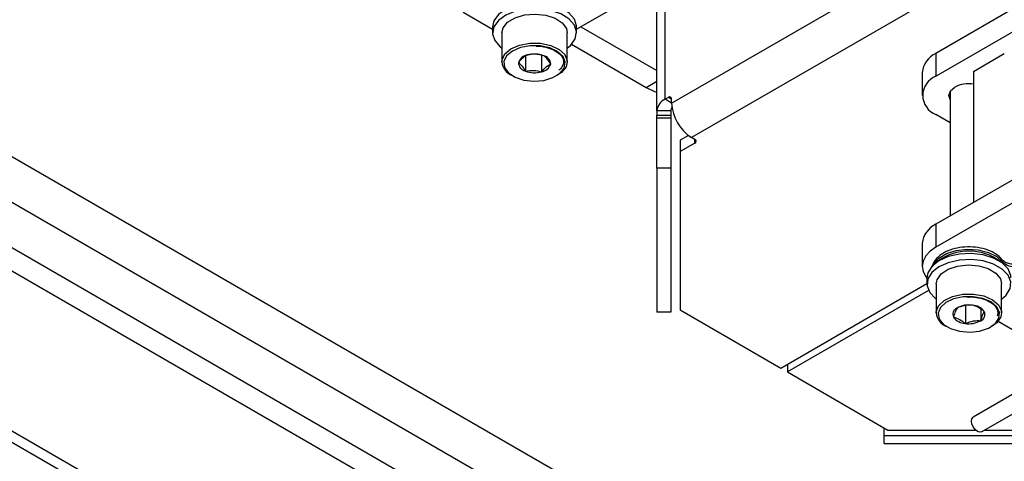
# Model space of a CAD drawing. Header units: millimetres. Extents: x 5 to 414, y 6 to 290.
# Tile 27 of 45: x 333 to 354, y 156 to 165. Entities that reach past the tile are written whole.
import ezdxf

# ---------------------------------------------------------------- set-up
doc = ezdxf.new("R2010")
doc.units = ezdxf.units.MM

msp = doc.modelspace()

# ---------------------------------------------------------------- linework, layer by layer
at = {"color": 7, "linetype": 'Continuous', "lineweight": 25}
for p, q in [((347.0705, 163.2228), (362.4947, 172.1271)), ((362.919, 171.3922), (347.4947, 162.488)), ((359.8031, 168.3688), (352.732, 164.2868)), ((345.0336, 164.8057), (350.5791, 168.007)), ((324.7376, 166.8128), (382.7911, 133.2993)), ((324.3134, 166.078), (382.3668, 132.5644)), ((346.9291, 163.3045), (346.9291, 165.8999)), ((346.7533, 163.0596), (346.7533, 165.7984)), ((381.5183, 132.0746), (323.4649, 165.5881)), ((323.2527, 165.2207), (381.3062, 131.7072)), ((342.6034, 165.1694), (343.2336, 164.8057)), ((343.2336, 164.8575), (343.2336, 164.7269)), ((345.0336, 164.7269), (345.0336, 164.8575)), ((345.1248, 164.8583), (346.7533, 163.9182)), ((352.732, 163.7968), (354.4998, 164.8174)), ((343.4336, 164.7269), (343.4336, 164.1063)), ((344.8336, 164.1063), (344.8336, 164.7269)), ((344.9276, 164.4823), (346.5236, 163.561)), ((343.938, 164.2283), (343.938, 163.9086)), ((343.9838, 164.254), (343.9837, 164.254)), ((343.9838, 164.254), (343.9838, 164.254)), ((344.2834, 164.2461), (344.2834, 163.8934)), ((344.3292, 164.2387), (344.3291, 164.2387)), ((344.3292, 164.2387), (344.3292, 164.2387)), ((352.732, 164.2868), (352.732, 163.7968)), ((359.8031, 164.2208), (352.732, 160.1387)), ((353.5381, 163.903), (354.1979, 164.2839)), ((343.7882, 164.0889), (343.7882, 164.0889)), ((343.7882, 164.0889), (343.7882, 164.0889)), ((344.479, 164.0584), (344.479, 164.0584)), ((344.479, 164.0584), (344.479, 164.0584)), ((343.938, 163.9086), (343.938, 163.9086)), ((343.938, 163.9086), (343.938, 163.9086)), ((344.2834, 163.8934), (344.2834, 163.8934)), ((344.2834, 163.8934), (344.2834, 163.8934)), ((344.7114, 163.8782), (344.6141, 163.8125)), ((352.4391, 163.8786), (352.4391, 163.3886)), ((353.5381, 163.903), (353.5381, 161.094)), ((346.5236, 163.561), (346.7533, 163.6936)), ((346.9998, 163.3453), (346.9291, 163.3045)), ((347.0705, 163.2229), (346.9291, 163.3045)), ((347.0705, 163.3045), (346.9998, 163.3453)), ((347.0705, 163.2228), (347.0705, 163.3045)), ((353.0391, 163.4797), (353.0391, 160.806)), ((347.0533, 163.0596), (346.7533, 163.0596)), ((346.7533, 163.0596), (346.7533, 162.968)), ((346.7533, 162.968), (347.0533, 162.968)), ((346.7533, 162.9033), (346.7533, 162.968)), ((347.0533, 162.9033), (346.7533, 162.9033)), ((346.7533, 161.829), (346.7533, 162.9033)), ((347.0533, 163.0596), (347.0533, 162.968)), ((347.0533, 162.968), (347.0533, 162.9033)), ((347.0533, 162.9033), (347.0533, 161.829)), ((353.0391, 162.8031), (352.732, 162.9804)), ((347.4291, 162.5318), (347.2533, 162.4303)), ((347.5655, 162.4472), (347.4947, 162.488)), ((347.5655, 162.3655), (347.5655, 162.4472)), ((347.2533, 162.4303), (347.2533, 162.1853)), ((347.5655, 162.3655), (347.2533, 162.1853)), ((347.2533, 162.1853), (347.2533, 158.7956)), ((355.4897, 162.2207), (352.732, 160.6287)), ((347.0533, 161.829), (346.7533, 161.829)), ((346.7533, 161.829), (346.7533, 158.7478)), ((347.0533, 161.829), (347.0533, 158.7478)), ((352.732, 160.6287), (352.732, 160.1387)), ((352.4391, 160.2205), (352.4391, 159.7305)), ((354.1691, 159.8215), (354.1691, 159.7895)), ((352.5391, 159.4856), (352.5391, 159.3549)), ((349.4086, 157.5514), (352.5391, 159.3586)), ((352.7391, 159.3549), (352.7391, 158.7344)), ((354.1391, 158.7344), (354.1391, 159.3549)), ((352.5725, 159.2146), (349.55, 157.4698)), ((353.3629, 158.9047), (353.3629, 158.5066)), ((353.5153, 158.8968), (353.5153, 158.8968)), ((353.5153, 158.8968), (353.5153, 158.8968)), ((337.0767, 153.8108), (328.5914, 158.7093)), ((347.0533, 158.7478), (346.7533, 158.7478)), ((347.2533, 158.7956), (349.4086, 157.5514)), ((353.1084, 158.6423), (353.1084, 158.6423)), ((353.1084, 158.6423), (353.1084, 158.6423)), ((353.1846, 158.8373), (353.1846, 158.8373)), ((353.1846, 158.8373), (353.1846, 158.8373)), ((353.6936, 158.8139), (353.6936, 158.5661)), ((353.7699, 158.7611), (353.7699, 158.7611)), ((353.7699, 158.7611), (353.7699, 158.7611)), ((354.1391, 158.7344), (354.122, 158.6454)), ((336.8645, 153.6884), (328.3792, 158.5868)), ((353.3629, 158.5066), (353.3629, 158.5066)), ((353.3629, 158.5066), (353.3629, 158.5066)), ((353.6936, 158.5661), (353.6936, 158.5661)), ((353.6936, 158.5661), (353.6937, 158.5661)), ((354.0647, 158.553), (358.7169, 155.8673)), ((349.55, 157.633), (349.55, 157.4698)), ((355.5765, 157.6802), (353.5315, 156.4997)), ((349.55, 157.4698), (351.7053, 156.2255)), ((353.7115, 156.1879), (355.8328, 157.4125)), ((351.6225, 156.1101), (351.6225, 156.2734)), ((351.6225, 156.1101), (354.8365, 156.1101)), ((351.6225, 155.9369), (351.6225, 156.1101)), ((351.7053, 156.2255), (353.5834, 156.2255)), ((353.7767, 156.2255), (355.0365, 156.2255)), ((351.6225, 155.9369), (354.5365, 155.9369))]:
    msp.add_line(p, q, dxfattribs=at)
at = {"color": 7, "linetype": 'Continuous', "lineweight": 25, "flags": 128}
for points in [[(345.0336, 164.8575), (345.0329, 164.878), (344.9865, 165.0234), (344.871, 165.1554), (344.6958, 165.2633), (344.475, 165.3383), (344.2266, 165.3743), (343.9706, 165.3685), (343.7278, 165.3213), (343.5179, 165.2365), (343.3579, 165.1211), (343.2607, 164.9842), (343.2336, 164.8575)], [(344.8336, 164.4003), (344.9092, 164.4634), (345.0064, 164.6002), (345.0329, 164.7473), (344.9865, 164.8927), (344.871, 165.0247), (344.6958, 165.1326), (344.475, 165.2076), (344.2266, 165.2437), (343.9706, 165.2379), (343.7278, 165.1907), (343.5179, 165.1059), (343.3579, 164.9904), (343.2607, 164.8536), (343.2343, 164.7065), (343.2807, 164.5611), (343.3962, 164.4291), (343.4336, 164.4003)], [(343.5558, 164.955), (343.7154, 165.051), (343.9204, 165.1118), (344.1484, 165.1309), (344.3749, 165.1062), (344.5751, 165.0405), (344.7276, 164.9407), (344.8157, 164.8178), (344.8336, 164.7269)], [(343.4336, 164.7269), (343.4588, 164.8344), (343.5558, 164.955)], [(343.4336, 164.1063), (343.4374, 164.1482), (343.4986, 164.2765), (343.6287, 164.3863), (343.8135, 164.4657), (344.033, 164.5062), (344.2634, 164.5034), (344.4797, 164.4576), (344.6585, 164.3737), (344.7804, 164.2608), (344.8323, 164.1312), (344.8336, 164.1063)], [(344.6783, 163.8586), (344.7698, 163.9723), (344.7923, 164.0971), (344.7435, 164.2193), (344.6285, 164.3257), (344.4599, 164.4048), (344.256, 164.4481), (344.0388, 164.4507), (343.8318, 164.4125), (343.6576, 164.3376), (343.5349, 164.2341), (343.4771, 164.1132), (343.4905, 163.988), (343.5735, 163.8721), (343.7173, 163.778), (343.9061, 163.716), (344.1196, 163.6927), (344.3346, 163.7108), (344.5278, 163.7681), (344.6783, 163.8586)], [(344.8336, 164.1063), (344.8084, 163.9988), (344.7114, 163.8782)], [(346.5236, 163.561), (346.7054, 163.4748), (346.7533, 163.4573)], [(353.0391, 163.2975), (353.0091, 163.3886), (353.0418, 163.4836), (353.1351, 163.5642)], [(352.732, 160.1387), (352.6076, 160.0513), (352.5152, 159.9515), (352.4583, 159.8432), (352.4391, 159.7305), (352.4583, 159.6179), (352.5152, 159.5096), (352.5391, 159.4789)], [(354.3391, 159.4856), (354.3359, 159.5297), (354.278, 159.6737), (354.1522, 159.8026), (353.9686, 159.9057), (353.7421, 159.9748), (353.4911, 160.0043), (353.2359, 159.9917), (352.9971, 159.9382), (352.7941, 159.8479), (352.6434, 159.7284), (352.5572, 159.5891), (352.5391, 159.4856)], [(352.6662, 159.7518), (352.6826, 159.7828), (352.7926, 159.9046), (352.9599, 160.0023), (353.1695, 160.0674), (353.403, 160.0939), (353.6398, 160.0796), (353.8587, 160.0258), (354.0405, 159.9371), (354.1691, 159.8215)], [(354.1391, 159.0284), (354.2348, 159.1122), (354.3211, 159.2514), (354.3359, 159.399), (354.278, 159.5431), (354.1522, 159.6719), (353.9686, 159.7751), (353.7421, 159.8442), (353.4911, 159.8736), (353.2359, 159.8611), (352.9971, 159.8075), (352.7941, 159.7173), (352.6434, 159.5977), (352.5572, 159.4585), (352.5424, 159.3108), (352.6002, 159.1668), (352.726, 159.0379), (352.7391, 159.0284)], [(352.7391, 159.3549), (352.7563, 159.4438), (352.8433, 159.567), (352.9948, 159.6672), (353.1946, 159.7336), (353.4208, 159.7589), (353.649, 159.7404), (353.8544, 159.6802), (354.0149, 159.5847), (354.113, 159.4644), (354.1391, 159.3549)], [(352.7391, 158.7344), (352.7402, 158.7572), (352.7909, 158.8869), (352.9119, 159.0002), (353.0899, 159.0846), (353.3059, 159.1311), (353.5362, 159.1346), (353.756, 159.0947), (353.9415, 159.0157), (354.0726, 158.9063), (354.135, 158.7783), (354.1391, 158.7344)], [(354.0829, 158.6179), (354.0952, 158.7431), (354.0364, 158.8638), (353.9128, 158.967), (353.7379, 159.0414), (353.5307, 159.079), (353.3135, 159.0757), (353.1099, 159.0319), (352.942, 158.9523), (352.828, 158.8456), (352.7802, 158.7232), (352.8038, 158.5985), (352.8962, 158.485), (353.0475, 158.395), (353.2412, 158.3382), (353.4564, 158.3208), (353.6697, 158.3447), (353.858, 158.4073), (354.0009, 158.5017), (354.0829, 158.6179)], [(354.122, 158.6454), (354.0349, 158.5223), (353.9196, 158.4405)], [(353.7115, 156.1879), (353.6702, 156.1799), (353.6215, 156.1968), (353.5728, 156.2361), (353.5315, 156.2918), (353.5039, 156.3554), (353.4942, 156.4173), (353.5039, 156.4679), (353.5315, 156.4997), (353.5315, 156.4997)]]:
    msp.add_lwpolyline(points, dxfattribs=at)
at = {"color": 7, "linetype": 'Continuous', "lineweight": 25}
for centre, radius, start, end in [((344.0173, 164.0159), 0.2404, 98.01503, 162.31334), ((344.1327, 163.7083), 0.5657, 69.68041, 105.26534), ((344.2874, 164.0517), 0.1917, 2.02712, 77.42563), ((352.9396, 163.8287), 0.5029, 114.37466, 174.3052), ((343.7895, 164.1432), 0.3578, 185.92066, 247.59601), ((343.9797, 164.0957), 0.1917, 182.02712, 257.42563), ((344.2499, 164.1315), 0.2404, 278.01503, 342.31334), ((344.1345, 164.4391), 0.5657, 249.68041, 285.26534), ((352.8869, 163.3886), 0.4366, 110.78342, 249.21658), ((353.4391, 162.9715), 0.6662, 81.45328, 117.15666), ((347.0536, 163.0296), 0.3018, 114.37466, 174.3052), ((347.0274, 163.3115), 0.0437, 350.78596, 129.20329), ((347.1691, 163.0568), 0.1158, 142.04567, 178.64694), ((347.9916, 163.2647), 0.9221, 182.60548, 237.39452), ((347.55, 162.4063), 0.0437, 290.78342, 69.21658), ((352.9396, 160.1706), 0.5029, 114.37466, 174.3052), ((353.4391, 158.9351), 1.1209, 52.43594, 127.56406), ((354.0966, 159.8229), 0.0725, 358.85555, 37.1629), ((354.4189, 160.0723), 0.3539, 225.11663, 273.88809), ((353.437, 158.3826), 0.5201, 81.34071, 119.03299), ((353.5008, 158.5629), 0.3342, 36.38229, 87.51161), ((353.1023, 158.7767), 0.3657, 186.65658, 246.86009), ((353.2421, 158.7024), 0.1467, 113.10431, 204.21416), ((353.3774, 158.8405), 0.3342, 216.38229, 267.51161), ((353.6361, 158.701), 0.1467, 293.10431, 24.21416), ((353.4412, 159.0208), 0.5201, 261.34071, 299.03299)]:
    msp.add_arc(centre, radius, start, end, dxfattribs=at)
for points, knots in [([(344.1679, 164.4429), (344.1887, 164.4434), (344.2758, 164.4452), (344.4229, 164.4122), (344.584, 164.3477), (344.6982, 164.2577), (344.7555, 164.1581), (344.7563, 164.0608), (344.7145, 163.9793), (344.6676, 163.9358), (344.6525, 163.9218)], [0, 0, 0, 0, 0.0470439, 0.1962381, 0.3447226, 0.4920929, 0.6390895, 0.7894081, 0.9323755, 1, 1, 1, 1]), ([(343.9837, 164.254), (343.9602, 164.2424), (343.9041, 164.215), (343.8367, 164.149), (343.7964, 164.0991), (343.7882, 164.0889)], [0, 0, 0, 0, 0.366224, 0.8711232, 1, 1, 1, 1]), ([(344.3291, 164.2387), (344.2674, 164.2529), (344.152, 164.2793), (344.0372, 164.262), (343.9838, 164.254)], [0, 0, 0, 0, 0.53464952, 1, 1, 1, 1]), ([(344.479, 164.0584), (344.4522, 164.1021), (344.4022, 164.1837), (344.3523, 164.2212), (344.3292, 164.2387)], [0, 0, 0, 0, 0.53464952, 1, 1, 1, 1]), ([(343.7882, 164.0889), (343.815, 164.0681), (343.865, 164.0292), (343.9148, 163.9469), (343.938, 163.9086)], [0, 0, 0, 0, 0.5346495, 1, 1, 1, 1]), ([(343.938, 163.9086), (343.9997, 163.9173), (344.1151, 163.9336), (344.23, 163.9061), (344.2834, 163.8934)], [0, 0, 0, 0, 0.5346495, 1, 1, 1, 1]), ([(344.2834, 163.8934), (344.2916, 163.9035), (344.332, 163.9534), (344.3994, 164.0194), (344.4554, 164.0469), (344.479, 164.0584)], [0, 0, 0, 0, 0.1288768, 0.633776, 1, 1, 1, 1]), ([(354.1544, 159.8667), (354.1331, 159.891), (354.0745, 159.9577), (353.9385, 160.0443), (353.7446, 160.1149), (353.524, 160.1489), (353.2962, 160.1439), (353.0791, 160.0997), (352.8868, 160.018), (352.7476, 159.9052), (352.6688, 159.8006), (352.6592, 159.7366), (352.657, 159.7213)], [0, 0, 0, 0, 0.0633146, 0.1740639, 0.2879936, 0.4024767, 0.5167739, 0.6315725, 0.7476222, 0.8658503, 0.9679431, 1, 1, 1, 1]), ([(354.4429, 159.7699), (354.4195, 159.7707), (354.3582, 159.7728), (354.2665, 159.7937), (354.1872, 159.8321), (354.1649, 159.8556), (354.1544, 159.8667)], [0, 0, 0, 0, 0.1776378, 0.4661242, 0.7486987, 1, 1, 1, 1]), ([(353.4063, 159.0704), (353.4381, 159.0723), (353.536, 159.078), (353.6972, 159.0492), (353.8645, 158.9891), (353.988, 158.9024), (354.0548, 158.8036), (354.0647, 158.7245), (354.0499, 158.6782), (354.0457, 158.6651)], [0, 0, 0, 0, 0.0824673, 0.253429, 0.423721, 0.5927723, 0.7611479, 0.932071, 1, 1, 1, 1]), ([(353.5153, 158.8968), (353.4562, 158.8976), (353.3457, 158.8991), (353.2358, 158.8569), (353.1846, 158.8373)], [0, 0, 0, 0, 0.5346495, 1, 1, 1, 1]), ([(353.7699, 158.7611), (353.7244, 158.7968), (353.6393, 158.8635), (353.5547, 158.8862), (353.5153, 158.8968)], [0, 0, 0, 0, 0.5346495, 1, 1, 1, 1]), ([(353.1846, 158.8373), (353.1754, 158.8222), (353.1535, 158.7861), (353.1273, 158.7098), (353.1116, 158.6537), (353.1084, 158.6423)], [0, 0, 0, 0, 0.36622402, 0.8711232, 1, 1, 1, 1]), ([(353.1084, 158.6423), (353.1538, 158.6294), (353.2389, 158.6055), (353.3235, 158.538), (353.3629, 158.5066)], [0, 0, 0, 0, 0.5346495, 1, 1, 1, 1]), ([(353.6937, 158.5661), (353.6968, 158.5775), (353.7126, 158.6336), (353.7388, 158.7099), (353.7607, 158.746), (353.7699, 158.7611)], [0, 0, 0, 0, 0.1288768, 0.633776, 1, 1, 1, 1]), ([(353.3629, 158.5066), (353.422, 158.5287), (353.5325, 158.5699), (353.6425, 158.5673), (353.6936, 158.5661)], [0, 0, 0, 0, 0.5346495, 1, 1, 1, 1])]:
    msp.add_open_spline(points, degree=3, knots=knots, dxfattribs=at)

doc.saveas('drawing.dxf')
